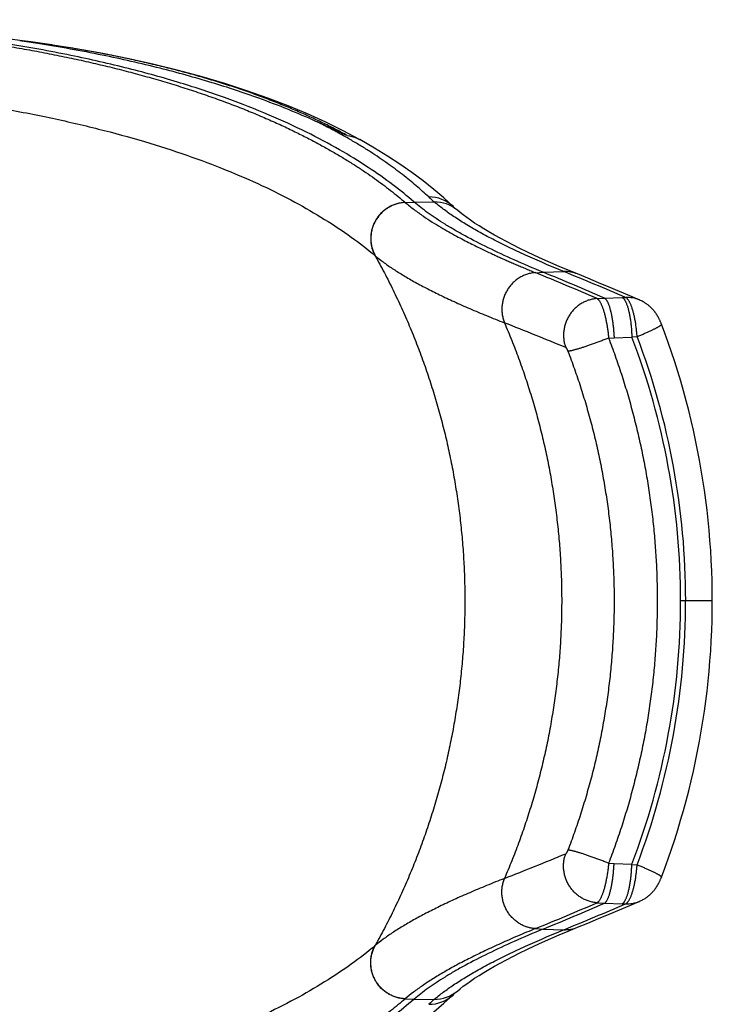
# Model space of a CAD drawing. Header units: millimetres. Extents: x 259 to 1803, y -542 to 1902.
# Tile 69 of 127: x 1786 to 1803, y -56 to -31. Entities that reach past the tile are written whole.
import ezdxf

# ---------------------------------------------------------------- set-up
doc = ezdxf.new("R2010")
doc.units = ezdxf.units.MM
doc.header["$LTSCALE"] = 30.734
doc.layers.get('0').update_dxf_attribs({"linetype": 'CONTINUOUS'})

msp = doc.modelspace()

# ---------------------------------------------------------------- linework, layer by layer
at = {"color": 7, "linetype": 'CONTINUOUS'}
for p, q in [((1785.62, -31.445), (1784.839, -31.345)), ((1786.333, -31.544), (1785.614, -31.445)), ((1794.122, -33.922), (1794.126, -33.924))]:
    msp.add_line(p, q, dxfattribs=at)
at = {"color": 9, "linetype": 'CONTINUOUS'}
for p, q in [((1795.263, -35.498), (1795.265, -35.501)), ((1795.265, -35.501), (1795.487, -35.491)), ((1795.487, -35.491), (1795.988, -35.485)), ((1794.51, -36.833), (1794.512, -36.835)), ((1798.527, -37.26), (1798.717, -37.247)), ((1798.717, -37.247), (1799.234, -37.231)), ((1800.065, -37.906), (1800.25, -37.894)), ((1800.25, -37.894), (1800.696, -37.881)), ((1800.696, -37.881), (1800.781, -37.879)), ((1800.355, -38.895), (1800.492, -38.886)), ((1800.492, -38.886), (1800.939, -38.874)), ((1800.934, -38.862), (1801.069, -38.858)), ((1802.157, -45.47), (1802.951, -45.47)), ((1800.355, -52.046), (1800.492, -52.055)), ((1800.492, -52.055), (1800.939, -52.067)), ((1800.934, -52.079), (1801.069, -52.083)), ((1800.065, -53.035), (1800.25, -53.047)), ((1800.25, -53.047), (1800.696, -53.06)), ((1800.696, -53.06), (1800.781, -53.062)), ((1798.527, -53.681), (1798.717, -53.694)), ((1798.717, -53.694), (1799.234, -53.71)), ((1794.512, -54.106), (1794.51, -54.108)), ((1795.265, -55.44), (1795.263, -55.442)), ((1795.265, -55.44), (1795.487, -55.45)), ((1795.487, -55.45), (1795.988, -55.456))]:
    msp.add_line(p, q, dxfattribs=at)
at = {"color": 7, "linetype": 'CONTINUOUS'}
for points in [[(1794.122, -33.922), (1793.713, -33.706), (1793.275, -33.493), (1792.815, -33.285), (1792.332, -33.084), (1791.827, -32.889), (1791.3, -32.703), (1790.751, -32.524), (1790.181, -32.355), (1789.589, -32.194), (1788.977, -32.044), (1788.345, -31.903), (1787.693, -31.772), (1787.023, -31.653), (1786.333, -31.544)], [(1796.468, -35.604), (1796.232, -35.388), (1795.979, -35.173), (1795.712, -34.96), (1795.43, -34.749), (1795.133, -34.542), (1794.822, -34.337), (1794.495, -34.137), (1794.126, -33.924)], [(1796.571, -35.695), (1796.553, -35.68), (1796.535, -35.664), (1796.517, -35.648), (1796.5, -35.633), (1796.483, -35.618), (1796.468, -35.604)], [(1799.573, -37.291), (1799.345, -37.197), (1799.121, -37.103), (1798.906, -37.01), (1798.7, -36.918), (1798.502, -36.827), (1798.312, -36.738), (1798.132, -36.65), (1797.96, -36.564), (1797.797, -36.48), (1797.643, -36.397), (1797.498, -36.317), (1797.361, -36.238), (1797.232, -36.161), (1797.113, -36.087), (1797.001, -36.015), (1796.899, -35.945), (1796.804, -35.878), (1796.718, -35.814), (1796.64, -35.752), (1796.571, -35.695)], [(1801.137, -37.946), (1800.886, -37.838), (1800.627, -37.728), (1800.366, -37.618), (1800.103, -37.509), (1799.837, -37.399), (1799.573, -37.291)], [(1801.679, -38.549), (1801.675, -38.539), (1801.669, -38.523), (1801.663, -38.508), (1801.657, -38.493), (1801.65, -38.479), (1801.644, -38.465), (1801.638, -38.451), (1801.631, -38.438), (1801.625, -38.425), (1801.619, -38.413), (1801.613, -38.401), (1801.607, -38.39), (1801.601, -38.379), (1801.595, -38.368), (1801.589, -38.357), (1801.583, -38.347), (1801.576, -38.336), (1801.57, -38.326), (1801.564, -38.316), (1801.557, -38.305), (1801.551, -38.296), (1801.544, -38.286), (1801.538, -38.276), (1801.531, -38.267), (1801.524, -38.258), (1801.517, -38.248), (1801.51, -38.239), (1801.502, -38.229), (1801.495, -38.219), (1801.486, -38.209), (1801.478, -38.198), (1801.468, -38.188), (1801.459, -38.177), (1801.449, -38.166), (1801.438, -38.155), (1801.427, -38.144), (1801.416, -38.132), (1801.404, -38.121), (1801.391, -38.109), (1801.378, -38.098), (1801.365, -38.086), (1801.351, -38.075), (1801.337, -38.063), (1801.322, -38.052), (1801.306, -38.041), (1801.29, -38.029), (1801.273, -38.018), (1801.256, -38.007), (1801.237, -37.996), (1801.219, -37.986), (1801.199, -37.975), (1801.178, -37.965), (1801.157, -37.954), (1801.136, -37.945)], [(1802.951, -45.47), (1802.95, -45.233), (1802.945, -44.978), (1802.937, -44.723), (1802.926, -44.469), (1802.911, -44.216), (1802.893, -43.962), (1802.872, -43.709), (1802.847, -43.457), (1802.819, -43.205), (1802.788, -42.953), (1802.754, -42.702), (1802.716, -42.451), (1802.675, -42.2), (1802.631, -41.95), (1802.583, -41.701), (1802.532, -41.452), (1802.478, -41.204), (1802.421, -40.956), (1802.361, -40.71), (1802.297, -40.464), (1802.23, -40.219), (1802.16, -39.975), (1802.086, -39.732), (1802.01, -39.49), (1801.931, -39.249), (1801.848, -39.009), (1801.762, -38.771), (1801.679, -38.549)], [(1801.679, -52.392), (1801.762, -52.171), (1801.847, -51.933), (1801.93, -51.693), (1802.01, -51.453), (1802.086, -51.211), (1802.159, -50.968), (1802.229, -50.724), (1802.296, -50.479), (1802.36, -50.233), (1802.421, -49.986), (1802.478, -49.738), (1802.532, -49.49), (1802.583, -49.241), (1802.631, -48.992), (1802.675, -48.742), (1802.716, -48.492), (1802.754, -48.241), (1802.788, -47.989), (1802.819, -47.738), (1802.847, -47.485), (1802.872, -47.233), (1802.893, -46.98), (1802.911, -46.727), (1802.926, -46.473), (1802.937, -46.219), (1802.945, -45.965), (1802.95, -45.71), (1802.951, -45.47)], [(1801.136, -52.996), (1801.153, -52.988), (1801.174, -52.978), (1801.195, -52.968), (1801.215, -52.957), (1801.234, -52.947), (1801.252, -52.936), (1801.27, -52.925), (1801.286, -52.914), (1801.303, -52.903), (1801.318, -52.891), (1801.333, -52.88), (1801.348, -52.869), (1801.362, -52.857), (1801.376, -52.846), (1801.389, -52.834), (1801.401, -52.823), (1801.413, -52.811), (1801.425, -52.8), (1801.436, -52.789), (1801.446, -52.778), (1801.456, -52.767), (1801.466, -52.756), (1801.475, -52.745), (1801.484, -52.735), (1801.493, -52.724), (1801.501, -52.714), (1801.509, -52.704), (1801.516, -52.694), (1801.523, -52.685), (1801.53, -52.675), (1801.537, -52.666), (1801.543, -52.656), (1801.55, -52.647), (1801.556, -52.637), (1801.563, -52.627), (1801.569, -52.617), (1801.575, -52.606), (1801.582, -52.596), (1801.588, -52.585), (1801.594, -52.574), (1801.6, -52.563), (1801.606, -52.552), (1801.612, -52.541), (1801.618, -52.529), (1801.625, -52.517), (1801.631, -52.504), (1801.637, -52.491), (1801.644, -52.477), (1801.65, -52.463), (1801.656, -52.448), (1801.663, -52.434), (1801.669, -52.418), (1801.675, -52.403), (1801.679, -52.392)], [(1799.573, -53.65), (1799.837, -53.542), (1800.103, -53.432), (1800.366, -53.323), (1800.627, -53.213), (1800.885, -53.103), (1801.137, -52.995)], [(1796.571, -55.246), (1796.64, -55.189), (1796.718, -55.127), (1796.804, -55.063), (1796.899, -54.996), (1797.001, -54.926), (1797.112, -54.854), (1797.232, -54.78), (1797.36, -54.703), (1797.497, -54.624), (1797.643, -54.544), (1797.797, -54.461), (1797.96, -54.377), (1798.132, -54.291), (1798.312, -54.203), (1798.501, -54.114), (1798.699, -54.023), (1798.906, -53.931), (1799.121, -53.838), (1799.345, -53.744), (1799.573, -53.65)], [(1794.127, -57.017), (1794.495, -56.805), (1794.821, -56.604), (1795.133, -56.4), (1795.429, -56.192), (1795.711, -55.982), (1795.978, -55.769), (1796.231, -55.553), (1796.468, -55.337)], [(1796.468, -55.337), (1796.483, -55.323), (1796.5, -55.308), (1796.517, -55.293), (1796.535, -55.277), (1796.553, -55.261), (1796.571, -55.246)]]:
    msp.add_lwpolyline(points, dxfattribs=at)
at = {"color": 9, "linetype": 'CONTINUOUS'}
for centre, radius, start, end in [((1798.295, -32.769), 3.564, 226.7203, 229.6656), ((1795.861, -36.25), 0.887, 46.7579, 90.6227), ((1795.999, -36.37), 0.884, 49.6689, 90.6955), ((1766.993, -114.521), 83.449, 66.65184, 67.80201), ((1799.261, -38.06), 0.83, 67.8944, 91.8664), ((1767.702, -114.704), 83.644, 66.70427, 67.85328), ((1800.81, -38.708), 0.83, 67.6759, 91.9517), ((1800.811, -38.703), 0.824, 66.827, 67.6397), ((1766.193, -118.896), 86.354, 67.47026, 68.56693), ((1783.715, -45.465), 18.57, 359.9825, 20.8422), ((1783.714, -45.476), 18.57, 339.158, 0.0174), ((1765.752, 29.049), 87.533, 291.44045, 292.52235), ((1800.81, -52.233), 0.83, 268.0456, 292.3201), ((1800.811, -52.238), 0.824, 292.3566, 293.1783), ((1766.777, 24.092), 84.004, 292.20738, 293.34527), ((1768.183, 22.613), 82.398, 292.13804, 293.30443), ((1799.261, -52.881), 0.83, 268.1336, 292.1056), ((1795.861, -54.691), 0.887, 269.3774, 313.2418), ((1798.351, -58.235), 3.648, 130.3683, 133.2457), ((1795.999, -54.571), 0.884, 269.3045, 310.3311)]:
    msp.add_arc(centre, radius, start, end, dxfattribs=at)
at = {"color": 7, "linetype": 'CONTINUOUS'}
for centre, radius, start, end in [((1767.192, -114.095), 83.063, 66.54781, 67.69537), ((1783.719, -45.465), 18.438, 359.9829, 20.9455), ((1783.719, -45.476), 18.438, 339.0545, 0.0171), ((1767.192, 23.154), 83.063, 292.30463, 293.45219)]:
    msp.add_arc(centre, radius, start, end, dxfattribs=at)
for points, knots in [([(1795.487, -35.491), (1795.315, -35.341), (1794.941, -35.039), (1794.317, -34.599), (1793.596, -34.156), (1792.769, -33.717), (1791.832, -33.289), (1790.78, -32.877), (1789.606, -32.488), (1788.3, -32.127), (1786.848, -31.797), (1785.231, -31.506), (1783.425, -31.26), (1781.403, -31.07), (1779.412, -30.961), (1778.093, -30.93), (1777.526, -30.924)], [0, 0, 0, 0, 0.036208, 0.076484, 0.121233, 0.170736, 0.225254, 0.285004, 0.350293, 0.421801, 0.500364, 0.587041, 0.683072, 0.790128, 0.909917, 1, 1, 1, 1]), ([(1793.029, -33.469), (1792.802, -33.367), (1792.328, -33.164), (1791.463, -32.834), (1790.393, -32.48), (1789.085, -32.119), (1787.631, -31.79), (1786.456, -31.58), (1785.765, -31.474), (1785.613, -31.452)], [0, 0, 0, 0, 0.097073, 0.200443, 0.360386, 0.53556, 0.728012, 0.940342, 1, 1, 1, 1]), ([(1793.81, -33.822), (1793.802, -33.818), (1793.786, -33.816), (1793.765, -33.807), (1793.744, -33.798), (1793.724, -33.789), (1793.702, -33.78), (1793.679, -33.769), (1793.654, -33.758), (1793.628, -33.746), (1793.6, -33.733), (1793.57, -33.719), (1793.537, -33.704), (1793.503, -33.688), (1793.465, -33.67), (1793.425, -33.651), (1793.381, -33.631), (1793.334, -33.609), (1793.282, -33.585), (1793.226, -33.559), (1793.165, -33.531), (1793.099, -33.501), (1793.054, -33.48), (1793.03, -33.469)], [0, 0, 0, 0, 0.030349, 0.055654, 0.080913, 0.107207, 0.134943, 0.164415, 0.195868, 0.22952, 0.265591, 0.304304, 0.345901, 0.390661, 0.438907, 0.490988, 0.547289, 0.608241, 0.674322, 0.746069, 0.824085, 0.909039, 1, 1, 1, 1]), ([(1798.717, -37.247), (1798.474, -37.147), (1798.011, -36.95), (1797.358, -36.647), (1796.864, -36.394), (1796.507, -36.194), (1796.266, -36.051), (1796.043, -35.909), (1795.84, -35.769), (1795.655, -35.631), (1795.541, -35.537), (1795.487, -35.491)], [0, 0, 0, 0, 0.21416, 0.40892, 0.584615, 0.665372, 0.741429, 0.812828, 0.879649, 0.941998, 1, 1, 1, 1]), ([(1800.25, -37.894), (1800.255, -37.896), (1800.264, -37.902), (1800.276, -37.913), (1800.289, -37.927), (1800.302, -37.945), (1800.314, -37.965), (1800.327, -37.988), (1800.339, -38.014), (1800.351, -38.042), (1800.363, -38.074), (1800.374, -38.107), (1800.385, -38.143), (1800.396, -38.182), (1800.407, -38.223), (1800.417, -38.265), (1800.426, -38.31), (1800.435, -38.357), (1800.443, -38.405), (1800.451, -38.454), (1800.459, -38.505), (1800.465, -38.558), (1800.471, -38.611), (1800.477, -38.665), (1800.482, -38.72), (1800.486, -38.775), (1800.489, -38.83), (1800.491, -38.868), (1800.492, -38.886)], [0, 0, 0, 0, 0.014609, 0.030836, 0.049118, 0.069612, 0.092408, 0.117539, 0.144998, 0.174759, 0.20678, 0.241004, 0.277362, 0.315767, 0.356121, 0.398319, 0.442243, 0.487765, 0.534752, 0.583068, 0.632571, 0.683119, 0.734563, 0.786757, 0.83955, 0.892791, 0.946326, 1, 1, 1, 1]), ([(1800.696, -37.881), (1800.7, -37.884), (1800.71, -37.889), (1800.724, -37.901), (1800.737, -37.915), (1800.75, -37.932), (1800.763, -37.952), (1800.776, -37.976), (1800.789, -38.001), (1800.801, -38.03), (1800.813, -38.061), (1800.825, -38.095), (1800.836, -38.131), (1800.847, -38.17), (1800.857, -38.211), (1800.867, -38.253), (1800.877, -38.298), (1800.885, -38.345), (1800.894, -38.393), (1800.901, -38.443), (1800.908, -38.494), (1800.914, -38.546), (1800.92, -38.6), (1800.925, -38.654), (1800.929, -38.709), (1800.932, -38.763), (1800.934, -38.818), (1800.938, -38.855), (1800.939, -38.874)], [0, 0, 0, 0, 0.015104, 0.031875, 0.050582, 0.071398, 0.094427, 0.11972, 0.147292, 0.17713, 0.209199, 0.243449, 0.279811, 0.318201, 0.358524, 0.400674, 0.444534, 0.489986, 0.536912, 0.585191, 0.63465, 0.685094, 0.736477, 0.788869, 0.84186, 0.894439, 0.94557, 1, 1, 1, 1]), ([(1800.25, -53.047), (1800.255, -53.045), (1800.264, -53.039), (1800.276, -53.028), (1800.289, -53.014), (1800.302, -52.996), (1800.314, -52.976), (1800.327, -52.953), (1800.339, -52.927), (1800.351, -52.899), (1800.363, -52.867), (1800.374, -52.834), (1800.385, -52.798), (1800.396, -52.759), (1800.407, -52.718), (1800.417, -52.676), (1800.426, -52.631), (1800.435, -52.584), (1800.443, -52.536), (1800.451, -52.487), (1800.459, -52.436), (1800.465, -52.383), (1800.471, -52.33), (1800.477, -52.276), (1800.482, -52.221), (1800.486, -52.166), (1800.489, -52.111), (1800.491, -52.073), (1800.492, -52.055)], [0, 0, 0, 0, 0.014609, 0.030836, 0.049118, 0.069612, 0.092408, 0.117539, 0.144998, 0.174759, 0.20678, 0.241004, 0.277362, 0.315767, 0.356121, 0.398319, 0.442243, 0.487765, 0.534752, 0.583068, 0.632571, 0.683119, 0.734563, 0.786757, 0.83955, 0.892791, 0.946326, 1, 1, 1, 1]), ([(1800.696, -53.06), (1800.7, -53.057), (1800.71, -53.052), (1800.724, -53.04), (1800.737, -53.026), (1800.75, -53.009), (1800.763, -52.988), (1800.776, -52.965), (1800.789, -52.94), (1800.801, -52.911), (1800.813, -52.88), (1800.825, -52.846), (1800.836, -52.81), (1800.847, -52.771), (1800.857, -52.73), (1800.867, -52.688), (1800.877, -52.643), (1800.885, -52.596), (1800.894, -52.548), (1800.901, -52.498), (1800.908, -52.447), (1800.914, -52.395), (1800.92, -52.341), (1800.925, -52.287), (1800.929, -52.232), (1800.932, -52.178), (1800.934, -52.123), (1800.938, -52.086), (1800.939, -52.067)], [0, 0, 0, 0, 0.015104, 0.031875, 0.050582, 0.071398, 0.094427, 0.11972, 0.147292, 0.17713, 0.209199, 0.243449, 0.279811, 0.318201, 0.358524, 0.400674, 0.444534, 0.489986, 0.536912, 0.585191, 0.63465, 0.685094, 0.736477, 0.788869, 0.84186, 0.894439, 0.94557, 1, 1, 1, 1]), ([(1798.717, -53.694), (1798.474, -53.794), (1798.011, -53.991), (1797.358, -54.294), (1796.864, -54.547), (1796.507, -54.746), (1796.266, -54.89), (1796.043, -55.032), (1795.84, -55.172), (1795.655, -55.31), (1795.541, -55.404), (1795.487, -55.45)], [0, 0, 0, 0, 0.21416, 0.40892, 0.584615, 0.665372, 0.741429, 0.812828, 0.879649, 0.941998, 1, 1, 1, 1]), ([(1795.487, -55.45), (1795.315, -55.6), (1794.941, -55.902), (1794.317, -56.342), (1793.596, -56.785), (1792.769, -57.224), (1791.832, -57.652), (1790.78, -58.064), (1789.606, -58.453), (1788.3, -58.814), (1786.848, -59.144), (1785.231, -59.435), (1783.425, -59.681), (1781.403, -59.871), (1779.412, -59.98), (1778.093, -60.011), (1777.526, -60.017)], [0, 0, 0, 0, 0.036208, 0.076484, 0.121233, 0.170736, 0.225254, 0.285004, 0.350293, 0.421801, 0.500364, 0.587041, 0.683072, 0.790128, 0.909917, 1, 1, 1, 1])]:
    msp.add_open_spline(points, degree=3, knots=knots, dxfattribs=at)
at = {"color": 9, "linetype": 'CONTINUOUS'}
for points, knots in [([(1777.526, -30.937), (1777.639, -30.939), (1777.978, -30.945), (1778.534, -30.959), (1779.188, -30.982), (1779.818, -31.011), (1780.426, -31.046), (1781.016, -31.085), (1781.589, -31.129), (1782.15, -31.179), (1782.701, -31.234), (1783.244, -31.294), (1783.78, -31.36), (1784.309, -31.431), (1784.831, -31.508), (1785.346, -31.591), (1785.853, -31.68), (1786.353, -31.774), (1786.846, -31.874), (1787.33, -31.98), (1787.807, -32.092), (1788.275, -32.209), (1788.736, -32.333), (1789.19, -32.463), (1789.637, -32.599), (1790.074, -32.742), (1790.5, -32.889), (1790.912, -33.041), (1791.307, -33.196), (1791.684, -33.352), (1792.04, -33.509), (1792.378, -33.666), (1792.696, -33.823), (1792.998, -33.979), (1793.283, -34.135), (1793.553, -34.289), (1793.807, -34.443), (1794.048, -34.595), (1794.276, -34.746), (1794.493, -34.897), (1794.699, -35.046), (1794.895, -35.196), (1795.083, -35.346), (1795.204, -35.448), (1795.263, -35.498)], [0, 0, 0, 0, 0.018187, 0.054563, 0.089641, 0.123449, 0.156103, 0.187748, 0.218541, 0.248675, 0.278339, 0.30766, 0.336647, 0.365295, 0.393603, 0.421573, 0.449208, 0.476512, 0.503479, 0.530095, 0.556348, 0.582243, 0.607832, 0.633169, 0.658267, 0.683008, 0.707254, 0.730862, 0.753681, 0.775562, 0.796446, 0.816385, 0.835433, 0.853641, 0.871054, 0.887712, 0.903652, 0.918919, 0.933581, 0.947702, 0.961347, 0.974575, 0.987442, 1, 1, 1, 1]), ([(1793.81, -33.822), (1793.717, -33.771), (1793.526, -33.67), (1793.23, -33.52), (1792.917, -33.372), (1792.587, -33.224), (1792.239, -33.077), (1791.875, -32.932), (1791.498, -32.791), (1791.11, -32.656), (1790.713, -32.526), (1790.31, -32.402), (1789.899, -32.284), (1789.481, -32.173), (1789.056, -32.066), (1788.624, -31.966), (1788.185, -31.871), (1787.739, -31.782), (1787.286, -31.698), (1786.826, -31.62), (1786.36, -31.547), (1785.957, -31.49), (1785.709, -31.457), (1785.62, -31.445)], [0, 0, 0, 0, 0.037027, 0.075676, 0.116027, 0.158164, 0.202177, 0.247997, 0.295156, 0.343158, 0.391813, 0.441061, 0.490876, 0.541292, 0.592352, 0.644077, 0.696462, 0.749502, 0.803202, 0.857573, 0.912626, 0.968362, 1, 1, 1, 1]), ([(1775.795, -32.4), (1776.354, -32.402), (1777.456, -32.417), (1779.084, -32.479), (1780.661, -32.579), (1782.181, -32.718), (1783.638, -32.897), (1785.023, -33.112), (1786.333, -33.363), (1787.565, -33.647), (1788.714, -33.962), (1789.781, -34.304), (1790.765, -34.672), (1791.668, -35.063), (1792.491, -35.475), (1793.236, -35.906), (1793.907, -36.353), (1794.317, -36.671), (1794.51, -36.833)], [0, 0, 0, 0, 0.085661, 0.169022, 0.249871, 0.327988, 0.403057, 0.474789, 0.543005, 0.607587, 0.668487, 0.725726, 0.779367, 0.829566, 0.876512, 0.92041, 0.961488, 1, 1, 1, 1]), ([(1795.851, -35.363), (1795.801, -35.316), (1795.698, -35.221), (1795.538, -35.08), (1795.37, -34.94), (1795.194, -34.8), (1795.009, -34.659), (1794.815, -34.518), (1794.61, -34.376), (1794.393, -34.233), (1794.161, -34.087), (1793.911, -33.939), (1793.641, -33.785), (1793.345, -33.627), (1793.138, -33.522), (1793.03, -33.469)], [0, 0, 0, 0, 0.060949, 0.123318, 0.187326, 0.253203, 0.321193, 0.391552, 0.464543, 0.540544, 0.620412, 0.705188, 0.795983, 0.894001, 1, 1, 1, 1]), ([(1793.81, -33.822), (1793.892, -33.832), (1793.999, -33.86), (1794.098, -33.909), (1794.122, -33.922)], [0, 0, 0, 0, 0.754111, 1, 1, 1, 1]), ([(1795.263, -35.498), (1795.245, -35.499), (1795.211, -35.502), (1795.159, -35.509), (1795.108, -35.519), (1795.057, -35.532), (1795.007, -35.547), (1794.959, -35.566), (1794.911, -35.588), (1794.864, -35.612), (1794.82, -35.639), (1794.776, -35.668), (1794.735, -35.7), (1794.695, -35.734), (1794.657, -35.771), (1794.622, -35.809), (1794.589, -35.85), (1794.558, -35.892), (1794.529, -35.936), (1794.504, -35.982), (1794.481, -36.029), (1794.46, -36.077), (1794.443, -36.126), (1794.428, -36.177), (1794.416, -36.227), (1794.408, -36.279), (1794.402, -36.331), (1794.399, -36.383), (1794.4, -36.435), (1794.403, -36.487), (1794.409, -36.539), (1794.419, -36.59), (1794.431, -36.641), (1794.447, -36.69), (1794.465, -36.739), (1794.486, -36.787), (1794.501, -36.817), (1794.51, -36.833)], [0, 0, 0, 0, 0.028506, 0.057031, 0.085573, 0.114132, 0.142709, 0.171301, 0.199908, 0.228528, 0.25716, 0.285802, 0.314453, 0.343109, 0.371771, 0.400434, 0.429098, 0.45776, 0.486418, 0.51507, 0.543715, 0.572349, 0.600972, 0.629582, 0.658178, 0.686758, 0.715322, 0.743868, 0.772396, 0.800907, 0.829399, 0.857873, 0.88633, 0.91477, 0.943194, 0.971604, 1, 1, 1, 1]), ([(1795.265, -35.501), (1795.248, -35.502), (1795.213, -35.504), (1795.162, -35.511), (1795.11, -35.521), (1795.06, -35.534), (1795.01, -35.55), (1794.961, -35.568), (1794.914, -35.59), (1794.867, -35.614), (1794.822, -35.641), (1794.779, -35.67), (1794.737, -35.702), (1794.698, -35.736), (1794.66, -35.773), (1794.624, -35.811), (1794.591, -35.852), (1794.56, -35.894), (1794.532, -35.938), (1794.506, -35.984), (1794.483, -36.031), (1794.463, -36.079), (1794.445, -36.128), (1794.431, -36.179), (1794.419, -36.23), (1794.41, -36.281), (1794.405, -36.333), (1794.402, -36.385), (1794.402, -36.437), (1794.406, -36.489), (1794.412, -36.541), (1794.421, -36.592), (1794.434, -36.643), (1794.449, -36.693), (1794.467, -36.741), (1794.488, -36.789), (1794.504, -36.82), (1794.512, -36.835)], [0, 0, 0, 0, 0.028506, 0.05703, 0.085571, 0.114131, 0.142707, 0.171299, 0.199905, 0.228526, 0.257157, 0.2858, 0.31445, 0.343107, 0.371768, 0.400432, 0.429096, 0.457758, 0.486416, 0.515069, 0.543713, 0.572348, 0.600971, 0.629582, 0.658178, 0.686758, 0.715322, 0.743868, 0.772397, 0.800907, 0.8294, 0.857874, 0.886331, 0.914771, 0.943195, 0.971604, 1, 1, 1, 1]), ([(1795.265, -35.501), (1795.338, -35.563), (1795.486, -35.681), (1795.712, -35.842), (1795.935, -35.988), (1796.147, -36.118), (1796.349, -36.234), (1796.54, -36.34), (1796.719, -36.435), (1796.887, -36.521), (1797.044, -36.599), (1797.189, -36.67), (1797.324, -36.734), (1797.448, -36.792), (1797.565, -36.846), (1797.678, -36.897), (1797.791, -36.948), (1797.905, -36.998), (1798.021, -37.048), (1798.139, -37.099), (1798.262, -37.15), (1798.389, -37.203), (1798.476, -37.239), (1798.521, -37.257)], [0, 0, 0, 0, 0.076797, 0.153175, 0.224694, 0.291714, 0.354488, 0.41299, 0.467436, 0.518235, 0.565555, 0.609252, 0.649244, 0.685902, 0.720209, 0.75328, 0.786303, 0.819902, 0.853897, 0.888433, 0.924044, 0.961317, 1, 1, 1, 1]), ([(1799.234, -37.231), (1799.068, -37.163), (1798.747, -37.029), (1798.285, -36.825), (1797.857, -36.625), (1797.462, -36.428), (1797.101, -36.234), (1796.774, -36.043), (1796.48, -35.856), (1796.22, -35.673), (1796.061, -35.548), (1795.988, -35.485)], [0, 0, 0, 0, 0.145267, 0.281817, 0.409693, 0.528959, 0.639696, 0.742009, 0.836035, 0.921952, 1, 1, 1, 1]), ([(1794.51, -36.833), (1794.589, -36.975), (1794.744, -37.261), (1794.964, -37.697), (1795.172, -38.139), (1795.368, -38.586), (1795.551, -39.038), (1795.722, -39.495), (1795.88, -39.956), (1796.025, -40.421), (1796.157, -40.89), (1796.277, -41.362), (1796.383, -41.838), (1796.476, -42.316), (1796.556, -42.797), (1796.623, -43.281), (1796.677, -43.765), (1796.717, -44.252), (1796.744, -44.739), (1796.757, -45.226), (1796.757, -45.714), (1796.744, -46.202), (1796.717, -46.689), (1796.677, -47.176), (1796.623, -47.66), (1796.556, -48.143), (1796.476, -48.625), (1796.383, -49.103), (1796.277, -49.579), (1796.157, -50.051), (1796.025, -50.52), (1795.88, -50.985), (1795.722, -51.446), (1795.551, -51.903), (1795.368, -52.355), (1795.172, -52.802), (1794.964, -53.244), (1794.744, -53.68), (1794.589, -53.966), (1794.51, -54.108)], [0, 0, 0, 0, 0.027054, 0.054111, 0.081167, 0.108217, 0.135255, 0.162276, 0.189276, 0.216264, 0.243254, 0.270257, 0.297273, 0.324296, 0.351321, 0.378346, 0.405374, 0.432405, 0.459441, 0.48648, 0.51352, 0.540559, 0.567595, 0.594626, 0.621654, 0.648679, 0.675704, 0.702727, 0.729743, 0.756746, 0.783736, 0.810724, 0.837724, 0.864745, 0.891783, 0.918833, 0.945889, 0.972946, 1, 1, 1, 1]), ([(1794.512, -36.835), (1794.577, -36.889), (1794.716, -36.997), (1794.944, -37.156), (1795.198, -37.317), (1795.481, -37.481), (1795.791, -37.647), (1796.129, -37.817), (1796.494, -37.988), (1796.887, -38.163), (1797.308, -38.339), (1797.598, -38.456), (1797.748, -38.514)], [0, 0, 0, 0, 0.069089, 0.144699, 0.227018, 0.316196, 0.41235, 0.515559, 0.625878, 0.743363, 0.86806, 1, 1, 1, 1]), ([(1798.521, -37.257), (1798.504, -37.258), (1798.47, -37.262), (1798.42, -37.27), (1798.37, -37.281), (1798.321, -37.294), (1798.272, -37.311), (1798.225, -37.331), (1798.179, -37.353), (1798.134, -37.379), (1798.09, -37.406), (1798.048, -37.437), (1798.008, -37.469), (1797.969, -37.504), (1797.933, -37.542), (1797.898, -37.581), (1797.866, -37.622), (1797.836, -37.665), (1797.809, -37.71), (1797.784, -37.756), (1797.761, -37.804), (1797.742, -37.852), (1797.725, -37.902), (1797.711, -37.953), (1797.7, -38.004), (1797.691, -38.055), (1797.686, -38.108), (1797.683, -38.16), (1797.684, -38.212), (1797.687, -38.264), (1797.694, -38.315), (1797.703, -38.366), (1797.715, -38.417), (1797.73, -38.466), (1797.742, -38.498), (1797.748, -38.514)], [0, 0, 0, 0, 0.029614, 0.059291, 0.089038, 0.118857, 0.148751, 0.178721, 0.208767, 0.238889, 0.269085, 0.299352, 0.329686, 0.360082, 0.390536, 0.421042, 0.451591, 0.482178, 0.512794, 0.543431, 0.57408, 0.604733, 0.635381, 0.666015, 0.696627, 0.727209, 0.757753, 0.788252, 0.818698, 0.849086, 0.879411, 0.909668, 0.939853, 0.969965, 1, 1, 1, 1]), ([(1800.065, -37.906), (1800.049, -37.907), (1800.015, -37.91), (1799.966, -37.918), (1799.917, -37.929), (1799.869, -37.942), (1799.821, -37.958), (1799.775, -37.977), (1799.729, -37.999), (1799.685, -38.024), (1799.642, -38.05), (1799.6, -38.08), (1799.56, -38.111), (1799.522, -38.145), (1799.486, -38.181), (1799.451, -38.219), (1799.419, -38.259), (1799.389, -38.301), (1799.361, -38.345), (1799.336, -38.389), (1799.313, -38.436), (1799.293, -38.483), (1799.275, -38.531), (1799.26, -38.581), (1799.248, -38.63), (1799.239, -38.681), (1799.232, -38.732), (1799.228, -38.783), (1799.227, -38.834), (1799.229, -38.885), (1799.234, -38.936), (1799.241, -38.986), (1799.252, -39.036), (1799.265, -39.085), (1799.275, -39.117), (1799.281, -39.133)], [0, 0, 0, 0, 0.029623, 0.059311, 0.089068, 0.118897, 0.1488, 0.178778, 0.208831, 0.238958, 0.269157, 0.299425, 0.329759, 0.360154, 0.390605, 0.421105, 0.451649, 0.482229, 0.512836, 0.543465, 0.574105, 0.604749, 0.635389, 0.666015, 0.69662, 0.727196, 0.757734, 0.788229, 0.818674, 0.849062, 0.879388, 0.909648, 0.939838, 0.969956, 1, 1, 1, 1]), ([(1800.065, -37.906), (1800.07, -37.908), (1800.079, -37.914), (1800.092, -37.925), (1800.106, -37.939), (1800.119, -37.957), (1800.133, -37.977), (1800.146, -38), (1800.16, -38.026), (1800.173, -38.054), (1800.186, -38.085), (1800.2, -38.119), (1800.213, -38.155), (1800.225, -38.193), (1800.237, -38.234), (1800.249, -38.276), (1800.261, -38.32), (1800.272, -38.367), (1800.283, -38.415), (1800.293, -38.464), (1800.303, -38.515), (1800.312, -38.567), (1800.321, -38.62), (1800.329, -38.674), (1800.337, -38.729), (1800.344, -38.784), (1800.35, -38.839), (1800.353, -38.876), (1800.355, -38.895)], [0, 0, 0, 0, 0.014707, 0.031242, 0.049887, 0.070748, 0.09387, 0.119259, 0.146918, 0.176866, 0.209074, 0.243454, 0.279905, 0.318327, 0.358625, 0.400718, 0.444521, 0.48994, 0.536851, 0.585086, 0.634473, 0.684858, 0.736099, 0.788048, 0.84056, 0.893489, 0.946687, 1, 1, 1, 1]), ([(1801.069, -38.858), (1801.068, -38.839), (1801.065, -38.802), (1801.06, -38.747), (1801.054, -38.693), (1801.048, -38.638), (1801.041, -38.585), (1801.033, -38.532), (1801.025, -38.481), (1801.016, -38.43), (1801.006, -38.381), (1800.996, -38.334), (1800.985, -38.288), (1800.973, -38.244), (1800.962, -38.202), (1800.949, -38.162), (1800.937, -38.124), (1800.924, -38.089), (1800.91, -38.055), (1800.897, -38.025), (1800.883, -37.997), (1800.869, -37.971), (1800.854, -37.949), (1800.84, -37.929), (1800.825, -37.912), (1800.811, -37.898), (1800.796, -37.886), (1800.786, -37.881), (1800.781, -37.879)], [0, 0, 0, 0, 0.053239, 0.106317, 0.159084, 0.211395, 0.263108, 0.314084, 0.364187, 0.413284, 0.461229, 0.507848, 0.552974, 0.596489, 0.63831, 0.678367, 0.716593, 0.752893, 0.787175, 0.819344, 0.849322, 0.877096, 0.902713, 0.926192, 0.947555, 0.966869, 0.984258, 1, 1, 1, 1]), ([(1797.748, -38.514), (1797.811, -38.66), (1797.933, -38.953), (1798.103, -39.398), (1798.262, -39.847), (1798.407, -40.299), (1798.541, -40.756), (1798.662, -41.216), (1798.771, -41.68), (1798.867, -42.147), (1798.95, -42.617), (1799.021, -43.089), (1799.079, -43.563), (1799.124, -44.038), (1799.157, -44.515), (1799.176, -44.993), (1799.183, -45.47), (1799.176, -45.948), (1799.157, -46.426), (1799.124, -46.902), (1799.079, -47.378), (1799.021, -47.852), (1798.95, -48.324), (1798.867, -48.794), (1798.771, -49.261), (1798.662, -49.725), (1798.541, -50.185), (1798.407, -50.642), (1798.262, -51.094), (1798.103, -51.543), (1797.933, -51.988), (1797.811, -52.281), (1797.748, -52.427)], [0, 0, 0, 0, 0.033321, 0.066601, 0.099855, 0.1331, 0.16635, 0.19962, 0.232922, 0.266264, 0.299639, 0.333023, 0.366401, 0.39978, 0.433172, 0.466582, 0.5, 0.533418, 0.566828, 0.60022, 0.633599, 0.666977, 0.700361, 0.733736, 0.767078, 0.80038, 0.83365, 0.8669, 0.900145, 0.933399, 0.966679, 1, 1, 1, 1]), ([(1801.069, -38.858), (1801.084, -38.852), (1801.114, -38.839), (1801.159, -38.821), (1801.202, -38.803), (1801.245, -38.785), (1801.286, -38.767), (1801.326, -38.749), (1801.364, -38.732), (1801.4, -38.715), (1801.435, -38.699), (1801.467, -38.684), (1801.498, -38.669), (1801.527, -38.654), (1801.553, -38.641), (1801.577, -38.628), (1801.598, -38.616), (1801.618, -38.604), (1801.634, -38.594), (1801.648, -38.584), (1801.66, -38.576), (1801.669, -38.568), (1801.675, -38.561), (1801.679, -38.556), (1801.68, -38.551), (1801.679, -38.549), (1801.679, -38.549)], [0, 0, 0, 0, 0.071313, 0.141376, 0.209966, 0.276863, 0.341854, 0.40473, 0.465291, 0.523345, 0.578707, 0.631204, 0.680668, 0.726948, 0.769899, 0.809391, 0.845307, 0.877545, 0.906022, 0.930674, 0.951466, 0.968406, 0.981582, 0.991257, 0.998191, 1, 1, 1, 1]), ([(1800.355, -38.895), (1800.339, -38.901), (1800.307, -38.914), (1800.259, -38.933), (1800.21, -38.952), (1800.161, -38.971), (1800.112, -38.99), (1800.064, -39.008), (1800.015, -39.026), (1799.967, -39.043), (1799.92, -39.06), (1799.873, -39.076), (1799.828, -39.092), (1799.783, -39.107), (1799.74, -39.122), (1799.698, -39.135), (1799.658, -39.148), (1799.619, -39.16), (1799.582, -39.171), (1799.547, -39.181), (1799.515, -39.19), (1799.484, -39.198), (1799.455, -39.205), (1799.429, -39.211), (1799.406, -39.216), (1799.385, -39.22), (1799.366, -39.223), (1799.35, -39.225), (1799.341, -39.225), (1799.336, -39.225)], [0, 0, 0, 0, 0.048042, 0.096515, 0.145256, 0.194101, 0.242886, 0.291446, 0.339617, 0.387237, 0.434146, 0.480186, 0.525203, 0.569044, 0.611563, 0.652617, 0.692069, 0.729786, 0.765645, 0.799525, 0.831316, 0.860913, 0.888221, 0.913154, 0.935637, 0.955604, 0.973005, 0.987807, 1, 1, 1, 1]), ([(1800.355, -38.895), (1800.412, -39.043), (1800.523, -39.342), (1800.676, -39.795), (1800.819, -40.253), (1800.949, -40.715), (1801.067, -41.181), (1801.173, -41.65), (1801.267, -42.121), (1801.349, -42.595), (1801.418, -43.071), (1801.474, -43.549), (1801.518, -44.028), (1801.55, -44.508), (1801.569, -44.989), (1801.575, -45.471), (1801.569, -45.952), (1801.55, -46.433), (1801.518, -46.913), (1801.474, -47.392), (1801.418, -47.87), (1801.349, -48.346), (1801.267, -48.82), (1801.173, -49.292), (1801.067, -49.761), (1800.949, -50.226), (1800.819, -50.688), (1800.676, -51.146), (1800.523, -51.599), (1800.412, -51.898), (1800.355, -52.046)], [0, 0, 0, 0, 0.035475, 0.071041, 0.106679, 0.142373, 0.178106, 0.213859, 0.249617, 0.285373, 0.32113, 0.356891, 0.392662, 0.42844, 0.464223, 0.500009, 0.535794, 0.571577, 0.607354, 0.643124, 0.678885, 0.714642, 0.750398, 0.786156, 0.82191, 0.857641, 0.893332, 0.928968, 0.96453, 1, 1, 1, 1]), ([(1799.281, -39.133), (1799.282, -39.133), (1799.284, -39.134), (1799.287, -39.137), (1799.29, -39.14), (1799.294, -39.144), (1799.297, -39.149), (1799.301, -39.154), (1799.305, -39.16), (1799.309, -39.167), (1799.313, -39.174), (1799.317, -39.182), (1799.321, -39.19), (1799.325, -39.199), (1799.329, -39.207), (1799.333, -39.216), (1799.335, -39.222), (1799.336, -39.225)], [0, 0, 0, 0, 0.027746, 0.062231, 0.103815, 0.152463, 0.207859, 0.269372, 0.33631, 0.408297, 0.485005, 0.565999, 0.650408, 0.737152, 0.825084, 0.913064, 1, 1, 1, 1]), ([(1799.336, -39.225), (1799.393, -39.372), (1799.502, -39.667), (1799.653, -40.115), (1799.792, -40.567), (1799.919, -41.022), (1800.034, -41.481), (1800.135, -41.943), (1800.225, -42.408), (1800.302, -42.875), (1800.366, -43.344), (1800.417, -43.815), (1800.455, -44.287), (1800.481, -44.76), (1800.494, -45.234), (1800.494, -45.707), (1800.481, -46.181), (1800.455, -46.654), (1800.417, -47.126), (1800.366, -47.597), (1800.302, -48.066), (1800.225, -48.533), (1800.135, -48.998), (1800.034, -49.46), (1799.919, -49.919), (1799.792, -50.374), (1799.653, -50.826), (1799.502, -51.274), (1799.393, -51.569), (1799.336, -51.716)], [0, 0, 0, 0, 0.036962, 0.07394, 0.110933, 0.14794, 0.184961, 0.221995, 0.259043, 0.296102, 0.333168, 0.37024, 0.407314, 0.44439, 0.481467, 0.518543, 0.555617, 0.59269, 0.629761, 0.666829, 0.703892, 0.740949, 0.777996, 0.815031, 0.852054, 0.889063, 0.926058, 0.963037, 1, 1, 1, 1]), ([(1799.336, -51.716), (1799.335, -51.719), (1799.333, -51.725), (1799.329, -51.734), (1799.325, -51.742), (1799.321, -51.751), (1799.317, -51.759), (1799.313, -51.767), (1799.309, -51.774), (1799.305, -51.781), (1799.301, -51.787), (1799.297, -51.792), (1799.294, -51.797), (1799.29, -51.801), (1799.287, -51.804), (1799.284, -51.807), (1799.282, -51.808), (1799.281, -51.808)], [0, 0, 0, 0, 0.086938, 0.174899, 0.262803, 0.349518, 0.433904, 0.514894, 0.59161, 0.663608, 0.730571, 0.792108, 0.847513, 0.89617, 0.937766, 0.972251, 1, 1, 1, 1]), ([(1800.355, -52.046), (1800.339, -52.04), (1800.307, -52.027), (1800.259, -52.008), (1800.21, -51.989), (1800.161, -51.97), (1800.112, -51.951), (1800.064, -51.933), (1800.015, -51.915), (1799.967, -51.898), (1799.92, -51.881), (1799.873, -51.865), (1799.828, -51.849), (1799.783, -51.834), (1799.74, -51.819), (1799.698, -51.806), (1799.658, -51.793), (1799.619, -51.781), (1799.582, -51.77), (1799.547, -51.76), (1799.515, -51.751), (1799.484, -51.743), (1799.455, -51.736), (1799.429, -51.73), (1799.406, -51.725), (1799.385, -51.721), (1799.366, -51.718), (1799.35, -51.716), (1799.341, -51.716), (1799.336, -51.716)], [0, 0, 0, 0, 0.048041, 0.096513, 0.145254, 0.194098, 0.242882, 0.291441, 0.339611, 0.387231, 0.43414, 0.480179, 0.525196, 0.569037, 0.611556, 0.65261, 0.692062, 0.72978, 0.765639, 0.79952, 0.831311, 0.860909, 0.888218, 0.913152, 0.935635, 0.955603, 0.973004, 0.987806, 1, 1, 1, 1]), ([(1800.065, -53.035), (1800.049, -53.034), (1800.015, -53.031), (1799.966, -53.023), (1799.917, -53.012), (1799.869, -52.999), (1799.821, -52.983), (1799.775, -52.964), (1799.729, -52.942), (1799.685, -52.917), (1799.642, -52.891), (1799.6, -52.861), (1799.56, -52.83), (1799.522, -52.796), (1799.486, -52.76), (1799.451, -52.721), (1799.419, -52.682), (1799.389, -52.64), (1799.361, -52.596), (1799.336, -52.552), (1799.313, -52.505), (1799.293, -52.458), (1799.275, -52.41), (1799.26, -52.36), (1799.248, -52.31), (1799.239, -52.26), (1799.232, -52.209), (1799.228, -52.158), (1799.227, -52.107), (1799.229, -52.056), (1799.234, -52.005), (1799.241, -51.955), (1799.252, -51.905), (1799.265, -51.856), (1799.275, -51.824), (1799.281, -51.808)], [0, 0, 0, 0, 0.029624, 0.059313, 0.08907, 0.1189, 0.148804, 0.178783, 0.208836, 0.238964, 0.269164, 0.299433, 0.329768, 0.360164, 0.390615, 0.421116, 0.45166, 0.48224, 0.512848, 0.543477, 0.574117, 0.604762, 0.635401, 0.666027, 0.696632, 0.727207, 0.757745, 0.788239, 0.818682, 0.849069, 0.879394, 0.909652, 0.939841, 0.969958, 1, 1, 1, 1]), ([(1800.355, -52.046), (1800.353, -52.065), (1800.35, -52.102), (1800.344, -52.157), (1800.337, -52.212), (1800.329, -52.267), (1800.321, -52.321), (1800.312, -52.374), (1800.303, -52.426), (1800.293, -52.477), (1800.283, -52.526), (1800.272, -52.574), (1800.261, -52.621), (1800.249, -52.665), (1800.237, -52.708), (1800.225, -52.748), (1800.212, -52.786), (1800.199, -52.822), (1800.186, -52.856), (1800.173, -52.887), (1800.16, -52.915), (1800.146, -52.941), (1800.133, -52.964), (1800.119, -52.984), (1800.106, -53.002), (1800.092, -53.016), (1800.079, -53.027), (1800.07, -53.033), (1800.065, -53.035)], [0, 0, 0, 0, 0.053339, 0.106561, 0.159515, 0.212051, 0.264022, 0.315283, 0.365686, 0.415088, 0.463334, 0.510255, 0.555689, 0.599514, 0.641632, 0.681965, 0.720409, 0.756851, 0.791192, 0.82335, 0.853251, 0.880889, 0.906259, 0.929356, 0.950185, 0.968793, 0.985292, 1, 1, 1, 1]), ([(1800.781, -53.062), (1800.786, -53.06), (1800.796, -53.054), (1800.811, -53.043), (1800.825, -53.029), (1800.84, -53.012), (1800.854, -52.992), (1800.869, -52.97), (1800.883, -52.944), (1800.896, -52.916), (1800.91, -52.886), (1800.923, -52.853), (1800.937, -52.817), (1800.949, -52.779), (1800.962, -52.739), (1800.973, -52.697), (1800.985, -52.653), (1800.995, -52.607), (1801.006, -52.56), (1801.016, -52.511), (1801.025, -52.46), (1801.033, -52.409), (1801.041, -52.356), (1801.048, -52.303), (1801.054, -52.248), (1801.06, -52.194), (1801.065, -52.138), (1801.068, -52.102), (1801.069, -52.083)], [0, 0, 0, 0, 0.01574, 0.033093, 0.052371, 0.073707, 0.097163, 0.122761, 0.150512, 0.180433, 0.212542, 0.246779, 0.28307, 0.321322, 0.361425, 0.403279, 0.44682, 0.491964, 0.538594, 0.586551, 0.635666, 0.68579, 0.736787, 0.788521, 0.840853, 0.89364, 0.946738, 1, 1, 1, 1]), ([(1801.069, -52.083), (1801.084, -52.089), (1801.114, -52.102), (1801.159, -52.12), (1801.202, -52.138), (1801.245, -52.156), (1801.286, -52.174), (1801.326, -52.192), (1801.364, -52.209), (1801.4, -52.226), (1801.435, -52.242), (1801.467, -52.257), (1801.498, -52.272), (1801.527, -52.287), (1801.553, -52.3), (1801.577, -52.313), (1801.598, -52.325), (1801.618, -52.337), (1801.634, -52.347), (1801.648, -52.357), (1801.66, -52.365), (1801.669, -52.373), (1801.675, -52.38), (1801.679, -52.385), (1801.68, -52.39), (1801.679, -52.392), (1801.679, -52.392)], [0, 0, 0, 0, 0.071315, 0.14138, 0.209971, 0.276869, 0.341861, 0.404738, 0.4653, 0.523354, 0.578717, 0.631213, 0.680678, 0.726957, 0.769908, 0.809399, 0.845315, 0.877552, 0.906028, 0.930679, 0.95147, 0.96841, 0.981584, 0.991258, 0.998191, 1, 1, 1, 1]), ([(1797.748, -52.427), (1797.598, -52.485), (1797.308, -52.601), (1796.887, -52.778), (1796.494, -52.952), (1796.129, -53.124), (1795.791, -53.294), (1795.481, -53.46), (1795.198, -53.624), (1794.944, -53.785), (1794.716, -53.944), (1794.577, -54.052), (1794.512, -54.106)], [0, 0, 0, 0, 0.13194, 0.256636, 0.374121, 0.484441, 0.58765, 0.683804, 0.772982, 0.855301, 0.930912, 1, 1, 1, 1]), ([(1798.527, -53.681), (1798.52, -53.681), (1798.505, -53.681), (1798.481, -53.679), (1798.454, -53.676), (1798.424, -53.671), (1798.391, -53.664), (1798.354, -53.655), (1798.315, -53.644), (1798.272, -53.629), (1798.228, -53.611), (1798.184, -53.59), (1798.139, -53.565), (1798.095, -53.537), (1798.052, -53.507), (1798.011, -53.474), (1797.972, -53.439), (1797.936, -53.402), (1797.901, -53.363), (1797.868, -53.322), (1797.838, -53.278), (1797.81, -53.234), (1797.785, -53.187), (1797.763, -53.14), (1797.743, -53.091), (1797.726, -53.041), (1797.711, -52.99), (1797.7, -52.939), (1797.692, -52.887), (1797.686, -52.835), (1797.683, -52.783), (1797.684, -52.73), (1797.687, -52.678), (1797.694, -52.626), (1797.703, -52.575), (1797.715, -52.525), (1797.73, -52.475), (1797.742, -52.443), (1797.748, -52.427)], [0, 0, 0, 0, 0.011987, 0.025946, 0.041683, 0.059332, 0.079099, 0.101116, 0.125337, 0.151476, 0.179195, 0.208154, 0.238009, 0.268405, 0.298985, 0.329461, 0.359851, 0.390243, 0.420718, 0.451283, 0.481908, 0.512558, 0.543215, 0.573877, 0.604542, 0.635205, 0.665857, 0.696487, 0.727086, 0.757646, 0.78816, 0.818621, 0.849024, 0.879363, 0.909633, 0.939831, 0.969954, 1, 1, 1, 1]), ([(1798.527, -53.681), (1798.376, -53.743), (1798.084, -53.865), (1797.661, -54.05), (1797.265, -54.233), (1796.898, -54.413), (1796.557, -54.59), (1796.245, -54.765), (1795.96, -54.937), (1795.702, -55.105), (1795.472, -55.271), (1795.331, -55.384), (1795.265, -55.44)], [0, 0, 0, 0, 0.131282, 0.25547, 0.372592, 0.482692, 0.585822, 0.682048, 0.771453, 0.854144, 0.930263, 1, 1, 1, 1]), ([(1795.988, -55.456), (1796.061, -55.393), (1796.22, -55.268), (1796.48, -55.085), (1796.774, -54.898), (1797.101, -54.707), (1797.462, -54.513), (1797.857, -54.316), (1798.285, -54.115), (1798.747, -53.912), (1799.068, -53.778), (1799.234, -53.71)], [0, 0, 0, 0, 0.078049, 0.163966, 0.257992, 0.360305, 0.471041, 0.590307, 0.718184, 0.854733, 1, 1, 1, 1]), ([(1794.51, -54.108), (1794.317, -54.27), (1793.907, -54.588), (1793.236, -55.035), (1792.491, -55.466), (1791.668, -55.878), (1790.765, -56.269), (1789.781, -56.637), (1788.714, -56.979), (1787.565, -57.294), (1786.333, -57.578), (1785.023, -57.829), (1783.637, -58.044), (1782.181, -58.223), (1780.661, -58.362), (1779.084, -58.462), (1777.456, -58.524), (1776.354, -58.539), (1775.795, -58.541)], [0, 0, 0, 0, 0.038512, 0.079591, 0.123488, 0.170435, 0.220635, 0.274275, 0.331515, 0.392414, 0.456999, 0.525218, 0.596951, 0.672017, 0.750132, 0.830979, 0.914341, 1, 1, 1, 1]), ([(1795.263, -55.442), (1795.245, -55.442), (1795.211, -55.439), (1795.159, -55.432), (1795.108, -55.422), (1795.057, -55.409), (1795.007, -55.394), (1794.959, -55.375), (1794.911, -55.353), (1794.864, -55.329), (1794.82, -55.302), (1794.776, -55.273), (1794.735, -55.241), (1794.695, -55.207), (1794.657, -55.17), (1794.622, -55.132), (1794.589, -55.091), (1794.558, -55.049), (1794.529, -55.005), (1794.504, -54.959), (1794.481, -54.912), (1794.46, -54.864), (1794.443, -54.815), (1794.428, -54.764), (1794.416, -54.713), (1794.408, -54.662), (1794.402, -54.61), (1794.399, -54.558), (1794.4, -54.506), (1794.403, -54.454), (1794.409, -54.402), (1794.419, -54.351), (1794.431, -54.3), (1794.447, -54.251), (1794.465, -54.202), (1794.486, -54.154), (1794.501, -54.123), (1794.51, -54.108)], [0, 0, 0, 0, 0.028506, 0.057031, 0.085573, 0.114132, 0.142709, 0.171301, 0.199908, 0.228528, 0.25716, 0.285802, 0.314453, 0.343109, 0.371771, 0.400434, 0.429098, 0.45776, 0.486418, 0.51507, 0.543715, 0.572349, 0.600972, 0.629582, 0.658178, 0.686758, 0.715322, 0.743868, 0.772396, 0.800907, 0.829399, 0.857873, 0.88633, 0.91477, 0.943194, 0.971604, 1, 1, 1, 1]), ([(1795.265, -55.44), (1795.248, -55.439), (1795.213, -55.437), (1795.162, -55.43), (1795.11, -55.42), (1795.06, -55.407), (1795.01, -55.391), (1794.961, -55.373), (1794.914, -55.351), (1794.867, -55.327), (1794.822, -55.3), (1794.779, -55.271), (1794.737, -55.239), (1794.698, -55.205), (1794.66, -55.168), (1794.624, -55.13), (1794.591, -55.089), (1794.56, -55.047), (1794.532, -55.003), (1794.506, -54.957), (1794.483, -54.91), (1794.463, -54.862), (1794.445, -54.812), (1794.431, -54.762), (1794.419, -54.711), (1794.41, -54.66), (1794.405, -54.608), (1794.402, -54.556), (1794.402, -54.504), (1794.406, -54.452), (1794.412, -54.4), (1794.421, -54.349), (1794.434, -54.298), (1794.449, -54.248), (1794.467, -54.2), (1794.488, -54.152), (1794.504, -54.121), (1794.512, -54.106)], [0, 0, 0, 0, 0.028506, 0.05703, 0.085571, 0.114131, 0.142707, 0.171299, 0.199905, 0.228526, 0.257157, 0.2858, 0.31445, 0.343107, 0.371768, 0.400432, 0.429096, 0.457758, 0.486416, 0.515069, 0.543713, 0.572348, 0.600971, 0.629582, 0.658178, 0.686758, 0.715322, 0.743868, 0.772397, 0.800907, 0.8294, 0.857874, 0.886331, 0.914771, 0.943195, 0.971604, 1, 1, 1, 1]), ([(1795.263, -55.442), (1795.204, -55.493), (1795.082, -55.595), (1794.895, -55.745), (1794.699, -55.894), (1794.493, -56.044), (1794.276, -56.195), (1794.048, -56.346), (1793.808, -56.498), (1793.553, -56.652), (1793.283, -56.806), (1792.998, -56.962), (1792.697, -57.118), (1792.378, -57.274), (1792.041, -57.431), (1791.684, -57.588), (1791.308, -57.745), (1790.913, -57.9), (1790.501, -58.051), (1790.075, -58.199), (1789.637, -58.342), (1789.191, -58.478), (1788.737, -58.608), (1788.276, -58.732), (1787.808, -58.849), (1787.331, -58.961), (1786.846, -59.067), (1786.354, -59.167), (1785.854, -59.261), (1785.347, -59.35), (1784.832, -59.432), (1784.31, -59.509), (1783.781, -59.581), (1783.245, -59.647), (1782.702, -59.707), (1782.151, -59.762), (1781.591, -59.812), (1781.017, -59.856), (1780.428, -59.895), (1779.819, -59.93), (1779.189, -59.958), (1778.536, -59.982), (1777.979, -59.996), (1777.639, -60.002), (1777.526, -60.004)], [0, 0, 0, 0, 0.012561, 0.025428, 0.038655, 0.052297, 0.066415, 0.081073, 0.096338, 0.112277, 0.128933, 0.146343, 0.164545, 0.183585, 0.203518, 0.224403, 0.246289, 0.269104, 0.292706, 0.316951, 0.341696, 0.366789, 0.392116, 0.4177, 0.4436, 0.46986, 0.496477, 0.52344, 0.550735, 0.578363, 0.606329, 0.634641, 0.663297, 0.692285, 0.721594, 0.751245, 0.781385, 0.812189, 0.843835, 0.876479, 0.910279, 0.945356, 0.981741, 1, 1, 1, 1])]:
    msp.add_open_spline(points, degree=3, knots=knots, dxfattribs=at)

doc.saveas('drawing.dxf')
